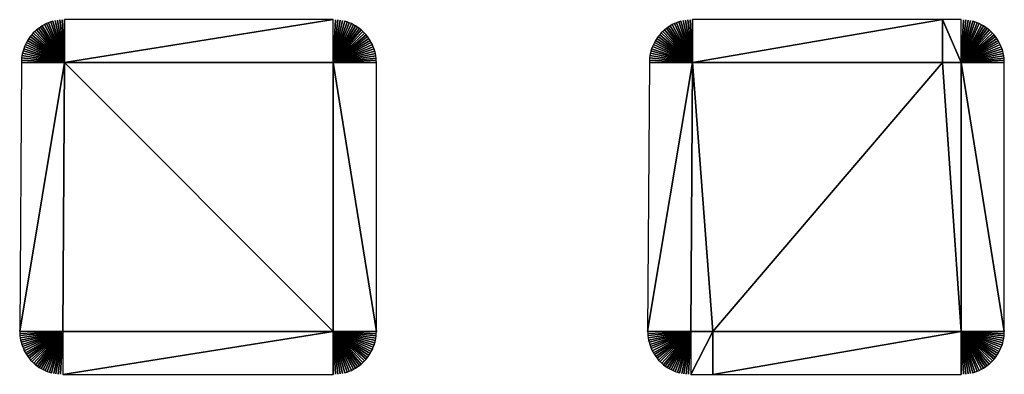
# Model space of a CAD drawing. Header units: metres. Extents: x 30502745 to 30502848, y 6949300 to 6949333.
# Tile 10 of 30: x 30502773.44 to 30502784.41, y 6949309.63 to 6949313.59. Entities that reach past the tile are written whole.
import ezdxf

# ---------------------------------------------------------------- set-up
doc = ezdxf.new("R2010")
doc.units = ezdxf.units.M
doc.layers.add('162400', color=1, linetype='Continuous', lineweight=0)

msp = doc.modelspace()

# ---------------------------------------------------------------- linework, layer by layer
at = {"layer": '162400', "linetype": 'ByBlock', "lineweight": -2}
for points in [[(30502773.78433844, 6949313.563718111, 77.37999999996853), (30502773.93701486, 6949313.108646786, 76.89999999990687), (30502773.80909971, 6949313.571288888, 77.38000000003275)], [(30502773.80909971, 6949313.571288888, 77.38000000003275), (30502773.93701486, 6949313.108646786, 76.89999999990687), (30502773.83423319, 6949313.57751343, 77.38000000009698)], [(30502773.83423319, 6949313.57751343, 77.38000000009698), (30502773.93701486, 6949313.108646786, 76.89999999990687), (30502773.85966577, 6949313.582373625, 77.38000000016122)], [(30502773.85966577, 6949313.582373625, 77.38000000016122), (30502773.93701486, 6949313.108646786, 76.89999999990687), (30502773.88532341, 6949313.585855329, 77.38000000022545)], [(30502773.88532341, 6949313.585855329, 77.38000000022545), (30502773.93701486, 6949313.108646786, 76.89999999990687), (30502773.91113148, 6949313.587948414, 77.38000000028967)], [(30502773.91113148, 6949313.587948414, 77.38000000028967), (30502773.93701486, 6949313.108646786, 76.89999999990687), (30502773.93701486, 6949313.588646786, 77.3800000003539)], [(30502776.93389963, 6949313.588646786, 77.3800000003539), (30502773.93701486, 6949313.588646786, 77.3800000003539), (30502773.93701486, 6949313.108646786, 76.89999999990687)], [(30502776.93389963, 6949313.108646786, 76.89999999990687), (30502776.93389963, 6949313.588646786, 77.3800000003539), (30502773.93701486, 6949313.108646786, 76.89999999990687)], [(30502776.9598863, 6949313.587942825, 77.38000000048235), (30502776.93389963, 6949313.588646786, 77.3800000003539), (30502776.93389963, 6949313.108646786, 76.89999999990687)], [(30502776.9598863, 6949313.587942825, 77.38000000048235), (30502776.93389963, 6949313.108646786, 76.89999999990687), (30502776.98579675, 6949313.585833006, 77.38000000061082)], [(30502776.98579675, 6949313.585833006, 77.38000000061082), (30502776.93389963, 6949313.108646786, 76.89999999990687), (30502777.01155499, 6949313.582323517, 77.38000000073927)], [(30502777.01155499, 6949313.582323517, 77.38000000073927), (30502776.93389963, 6949313.108646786, 76.89999999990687), (30502777.03708544, 6949313.577424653, 77.38000000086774)], [(30502777.03708544, 6949313.577424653, 77.38000000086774), (30502776.93389963, 6949313.108646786, 76.89999999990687), (30502777.06231323, 6949313.571150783, 77.38000000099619)], [(30502777.06231323, 6949313.571150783, 77.38000000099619), (30502776.93389963, 6949313.108646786, 76.89999999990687), (30502777.08716436, 6949313.563520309, 77.38000000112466)], [(30502780.78433844, 6949313.563718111, 77.37999999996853), (30502780.93701486, 6949313.108646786, 76.89999999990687), (30502780.80909971, 6949313.571288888, 77.38000000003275)], [(30502780.80909971, 6949313.571288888, 77.38000000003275), (30502780.93701486, 6949313.108646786, 76.89999999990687), (30502780.83423319, 6949313.57751343, 77.38000000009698)], [(30502780.83423319, 6949313.57751343, 77.38000000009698), (30502780.93701486, 6949313.108646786, 76.89999999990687), (30502780.85966577, 6949313.582373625, 77.38000000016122)], [(30502780.85966577, 6949313.582373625, 77.38000000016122), (30502780.93701486, 6949313.108646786, 76.89999999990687), (30502780.88532341, 6949313.585855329, 77.38000000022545)], [(30502780.88532341, 6949313.585855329, 77.38000000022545), (30502780.93701486, 6949313.108646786, 76.89999999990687), (30502780.91113148, 6949313.587948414, 77.38000000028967)], [(30502780.91113148, 6949313.587948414, 77.38000000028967), (30502780.93701486, 6949313.108646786, 76.89999999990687), (30502780.93701486, 6949313.588646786, 77.3800000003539)], [(30502783.72567932, 6949313.588646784, 77.37999999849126), (30502780.93701486, 6949313.588646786, 77.3800000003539), (30502780.93701486, 6949313.108646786, 76.89999999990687)], [(30502783.72567932, 6949313.108646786, 76.9), (30502783.72567932, 6949313.588646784, 77.37999999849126), (30502780.93701486, 6949313.108646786, 76.89999999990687)], [(30502783.72567932, 6949313.588646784, 77.37999999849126), (30502783.93389963, 6949313.108646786, 76.89999999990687), (30502783.93389963, 6949313.588646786, 77.3800000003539)], [(30502783.72567932, 6949313.108646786, 76.9), (30502783.93389963, 6949313.108646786, 76.89999999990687), (30502783.72567932, 6949313.588646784, 77.37999999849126)], [(30502783.9598863, 6949313.587942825, 77.38000000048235), (30502783.93389963, 6949313.588646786, 77.3800000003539), (30502783.93389963, 6949313.108646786, 76.89999999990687)], [(30502783.9598863, 6949313.587942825, 77.38000000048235), (30502783.93389963, 6949313.108646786, 76.89999999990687), (30502783.98579675, 6949313.585833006, 77.38000000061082)], [(30502783.98579675, 6949313.585833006, 77.38000000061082), (30502783.93389963, 6949313.108646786, 76.89999999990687), (30502784.01155499, 6949313.582323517, 77.38000000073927)], [(30502784.01155499, 6949313.582323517, 77.38000000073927), (30502783.93389963, 6949313.108646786, 76.89999999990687), (30502784.03708544, 6949313.577424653, 77.38000000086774)], [(30502784.03708544, 6949313.577424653, 77.38000000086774), (30502783.93389963, 6949313.108646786, 76.89999999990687), (30502784.06231323, 6949313.571150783, 77.38000000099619)], [(30502784.06231323, 6949313.571150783, 77.38000000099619), (30502783.93389963, 6949313.108646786, 76.89999999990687), (30502784.08716436, 6949313.563520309, 77.38000000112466)], [(30502773.60797204, 6949313.458118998, 77.3799999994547), (30502773.93701486, 6949313.108646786, 76.89999999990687), (30502773.62729562, 6949313.475353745, 77.37999999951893)], [(30502773.62729562, 6949313.475353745, 77.37999999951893), (30502773.93701486, 6949313.108646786, 76.89999999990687), (30502773.64752044, 6949313.491521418, 77.37999999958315)], [(30502773.64752044, 6949313.491521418, 77.37999999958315), (30502773.93701486, 6949313.108646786, 76.89999999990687), (30502773.66858766, 6949313.506574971, 77.37999999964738)], [(30502773.66858766, 6949313.506574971, 77.37999999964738), (30502773.93701486, 6949313.108646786, 76.89999999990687), (30502773.69043597, 6949313.520470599, 77.37999999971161)], [(30502773.69043597, 6949313.520470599, 77.37999999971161), (30502773.93701486, 6949313.108646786, 76.89999999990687), (30502773.7130018, 6949313.533167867, 77.37999999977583)], [(30502773.7130018, 6949313.533167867, 77.37999999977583), (30502773.93701486, 6949313.108646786, 76.89999999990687), (30502773.73621947, 6949313.544629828, 77.37999999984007)], [(30502773.73621947, 6949313.544629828, 77.37999999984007), (30502773.93701486, 6949313.108646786, 76.89999999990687), (30502773.76002144, 6949313.55482313, 77.3799999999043)], [(30502773.76002144, 6949313.55482313, 77.3799999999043), (30502773.93701486, 6949313.108646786, 76.89999999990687), (30502773.78433844, 6949313.563718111, 77.37999999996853)], [(30502777.08716436, 6949313.563520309, 77.38000000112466), (30502776.93389963, 6949313.108646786, 76.89999999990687), (30502777.11156594, 6949313.554555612, 77.38000000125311)], [(30502777.11156594, 6949313.554555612, 77.38000000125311), (30502776.93389963, 6949313.108646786, 76.89999999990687), (30502777.1354464, 6949313.544282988, 77.38000000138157)], [(30502777.1354464, 6949313.544282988, 77.38000000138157), (30502776.93389963, 6949313.108646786, 76.89999999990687), (30502777.15873568, 6949313.532732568, 77.38000000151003)], [(30502777.15873568, 6949313.532732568, 77.38000000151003), (30502776.93389963, 6949313.108646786, 76.89999999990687), (30502777.18136548, 6949313.519938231, 77.38000000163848)], [(30502777.18136548, 6949313.519938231, 77.38000000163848), (30502776.93389963, 6949313.108646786, 76.89999999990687), (30502777.20326942, 6949313.505937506, 77.38000000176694)], [(30502777.20326942, 6949313.505937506, 77.38000000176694), (30502776.93389963, 6949313.108646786, 76.89999999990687), (30502777.22438325, 6949313.490771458, 77.3800000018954)], [(30502777.22438325, 6949313.490771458, 77.3800000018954), (30502776.93389963, 6949313.108646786, 76.89999999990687), (30502777.24464504, 6949313.474484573, 77.38000000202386)], [(30502777.24464504, 6949313.474484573, 77.38000000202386), (30502776.93389963, 6949313.108646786, 76.89999999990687), (30502777.26399537, 6949313.457124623, 77.38000000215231)], [(30502780.60797204, 6949313.458118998, 77.3799999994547), (30502780.93701486, 6949313.108646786, 76.89999999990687), (30502780.62729562, 6949313.475353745, 77.37999999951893)], [(30502780.62729562, 6949313.475353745, 77.37999999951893), (30502780.93701486, 6949313.108646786, 76.89999999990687), (30502780.64752044, 6949313.491521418, 77.37999999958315)], [(30502780.64752044, 6949313.491521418, 77.37999999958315), (30502780.93701486, 6949313.108646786, 76.89999999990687), (30502780.66858766, 6949313.506574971, 77.37999999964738)], [(30502780.66858766, 6949313.506574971, 77.37999999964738), (30502780.93701486, 6949313.108646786, 76.89999999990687), (30502780.69043597, 6949313.520470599, 77.37999999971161)], [(30502780.69043597, 6949313.520470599, 77.37999999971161), (30502780.93701486, 6949313.108646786, 76.89999999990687), (30502780.7130018, 6949313.533167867, 77.37999999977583)], [(30502780.7130018, 6949313.533167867, 77.37999999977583), (30502780.93701486, 6949313.108646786, 76.89999999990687), (30502780.73621947, 6949313.544629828, 77.37999999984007)], [(30502780.73621947, 6949313.544629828, 77.37999999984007), (30502780.93701486, 6949313.108646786, 76.89999999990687), (30502780.76002144, 6949313.55482313, 77.3799999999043)], [(30502780.76002144, 6949313.55482313, 77.3799999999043), (30502780.93701486, 6949313.108646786, 76.89999999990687), (30502780.78433844, 6949313.563718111, 77.37999999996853)], [(30502784.08716436, 6949313.563520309, 77.38000000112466), (30502783.93389963, 6949313.108646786, 76.89999999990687), (30502784.11156594, 6949313.554555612, 77.38000000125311)], [(30502784.11156594, 6949313.554555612, 77.38000000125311), (30502783.93389963, 6949313.108646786, 76.89999999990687), (30502784.1354464, 6949313.544282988, 77.38000000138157)], [(30502784.1354464, 6949313.544282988, 77.38000000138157), (30502783.93389963, 6949313.108646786, 76.89999999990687), (30502784.15873568, 6949313.532732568, 77.38000000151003)], [(30502784.15873568, 6949313.532732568, 77.38000000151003), (30502783.93389963, 6949313.108646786, 76.89999999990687), (30502784.18136548, 6949313.519938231, 77.38000000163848)], [(30502784.18136548, 6949313.519938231, 77.38000000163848), (30502783.93389963, 6949313.108646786, 76.89999999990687), (30502784.20326942, 6949313.505937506, 77.38000000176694)], [(30502784.20326942, 6949313.505937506, 77.38000000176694), (30502783.93389963, 6949313.108646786, 76.89999999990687), (30502784.22438325, 6949313.490771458, 77.3800000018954)], [(30502784.22438325, 6949313.490771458, 77.3800000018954), (30502783.93389963, 6949313.108646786, 76.89999999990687), (30502784.24464504, 6949313.474484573, 77.38000000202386)], [(30502784.24464504, 6949313.474484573, 77.38000000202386), (30502783.93389963, 6949313.108646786, 76.89999999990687), (30502784.26399537, 6949313.457124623, 77.38000000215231)], [(30502773.51390212, 6949313.335308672, 77.37999999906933), (30502773.93701486, 6949313.108646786, 76.89999999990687), (30502773.52674017, 6949313.357794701, 77.37999999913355)], [(30502773.52674017, 6949313.357794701, 77.37999999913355), (30502773.93701486, 6949313.108646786, 76.89999999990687), (30502773.54077208, 6949313.379555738, 77.37999999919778)], [(30502773.54077208, 6949313.379555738, 77.37999999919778), (30502773.93701486, 6949313.108646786, 76.89999999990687), (30502773.555957, 6949313.400528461, 77.37999999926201)], [(30502773.555957, 6949313.400528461, 77.37999999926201), (30502773.93701486, 6949313.108646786, 76.89999999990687), (30502773.57225076, 6949313.420651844, 77.37999999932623)], [(30502773.57225076, 6949313.420651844, 77.37999999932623), (30502773.93701486, 6949313.108646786, 76.89999999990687), (30502773.58960594, 6949313.439867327, 77.37999999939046)], [(30502773.58960594, 6949313.439867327, 77.37999999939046), (30502773.93701486, 6949313.108646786, 76.89999999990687), (30502773.60797204, 6949313.458118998, 77.3799999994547)], [(30502777.26399537, 6949313.457124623, 77.38000000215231), (30502776.93389963, 6949313.108646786, 76.89999999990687), (30502777.28237746, 6949313.438742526, 77.38000000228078)], [(30502777.28237746, 6949313.438742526, 77.38000000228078), (30502776.93389963, 6949313.108646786, 76.89999999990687), (30502777.29973741, 6949313.419392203, 77.38000000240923)], [(30502777.29973741, 6949313.419392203, 77.38000000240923), (30502776.93389963, 6949313.108646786, 76.89999999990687), (30502777.3160243, 6949313.399130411, 77.3800000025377)], [(30502777.3160243, 6949313.399130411, 77.3800000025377), (30502776.93389963, 6949313.108646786, 76.89999999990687), (30502777.33119035, 6949313.378016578, 77.38000000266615)], [(30502777.33119035, 6949313.378016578, 77.38000000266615), (30502776.93389963, 6949313.108646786, 76.89999999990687), (30502777.34519107, 6949313.356112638, 77.38000000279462)], [(30502777.34519107, 6949313.356112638, 77.38000000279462), (30502776.93389963, 6949313.108646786, 76.89999999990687), (30502777.35798541, 6949313.333482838, 77.38000000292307)], [(30502780.51390212, 6949313.335308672, 77.37999999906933), (30502780.93701486, 6949313.108646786, 76.89999999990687), (30502780.52674017, 6949313.357794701, 77.37999999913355)], [(30502780.52674017, 6949313.357794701, 77.37999999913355), (30502780.93701486, 6949313.108646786, 76.89999999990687), (30502780.54077208, 6949313.379555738, 77.37999999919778)], [(30502780.54077208, 6949313.379555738, 77.37999999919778), (30502780.93701486, 6949313.108646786, 76.89999999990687), (30502780.555957, 6949313.400528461, 77.37999999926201)], [(30502780.555957, 6949313.400528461, 77.37999999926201), (30502780.93701486, 6949313.108646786, 76.89999999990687), (30502780.57225076, 6949313.420651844, 77.37999999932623)], [(30502780.57225076, 6949313.420651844, 77.37999999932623), (30502780.93701486, 6949313.108646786, 76.89999999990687), (30502780.58960594, 6949313.439867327, 77.37999999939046)], [(30502780.58960594, 6949313.439867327, 77.37999999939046), (30502780.93701486, 6949313.108646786, 76.89999999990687), (30502780.60797204, 6949313.458118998, 77.3799999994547)], [(30502784.26399537, 6949313.457124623, 77.38000000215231), (30502783.93389963, 6949313.108646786, 76.89999999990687), (30502784.28237746, 6949313.438742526, 77.38000000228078)], [(30502784.28237746, 6949313.438742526, 77.38000000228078), (30502783.93389963, 6949313.108646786, 76.89999999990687), (30502784.29973741, 6949313.419392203, 77.38000000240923)], [(30502784.29973741, 6949313.419392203, 77.38000000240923), (30502783.93389963, 6949313.108646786, 76.89999999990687), (30502784.3160243, 6949313.399130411, 77.3800000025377)], [(30502784.3160243, 6949313.399130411, 77.3800000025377), (30502783.93389963, 6949313.108646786, 76.89999999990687), (30502784.33119035, 6949313.378016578, 77.38000000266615)], [(30502784.33119035, 6949313.378016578, 77.38000000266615), (30502783.93389963, 6949313.108646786, 76.89999999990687), (30502784.34519107, 6949313.356112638, 77.38000000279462)], [(30502784.34519107, 6949313.356112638, 77.38000000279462), (30502783.93389963, 6949313.108646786, 76.89999999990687), (30502784.35798541, 6949313.333482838, 77.38000000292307)], [(30502773.47518124, 6949313.239450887, 77.37999999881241), (30502773.93701486, 6949313.108646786, 76.89999999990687), (30502773.48290662, 6949313.264164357, 77.37999999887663)], [(30502773.48290662, 6949313.264164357, 77.37999999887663), (30502773.93701486, 6949313.108646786, 76.89999999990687), (30502773.49195341, 6949313.288425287, 77.37999999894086)], [(30502773.49195341, 6949313.288425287, 77.37999999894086), (30502773.93701486, 6949313.108646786, 76.89999999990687), (30502773.50229527, 6949313.312163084, 77.3799999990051)], [(30502773.50229527, 6949313.312163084, 77.3799999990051), (30502773.93701486, 6949313.108646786, 76.89999999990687), (30502773.51390212, 6949313.335308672, 77.37999999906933)], [(30502777.35798541, 6949313.333482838, 77.38000000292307), (30502776.93389963, 6949313.108646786, 76.89999999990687), (30502777.36953583, 6949313.310193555, 77.38000000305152)], [(30502777.36953583, 6949313.310193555, 77.38000000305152), (30502776.93389963, 6949313.108646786, 76.89999999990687), (30502777.37980845, 6949313.286313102, 77.38000000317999)], [(30502777.37980845, 6949313.286313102, 77.38000000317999), (30502776.93389963, 6949313.108646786, 76.89999999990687), (30502777.38877315, 6949313.261911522, 77.38000000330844)], [(30502777.38877315, 6949313.261911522, 77.38000000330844), (30502776.93389963, 6949313.108646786, 76.89999999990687), (30502777.39640363, 6949313.237060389, 77.3800000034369)], [(30502780.47518124, 6949313.239450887, 77.37999999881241), (30502780.93701486, 6949313.108646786, 76.89999999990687), (30502780.48290662, 6949313.264164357, 77.37999999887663)], [(30502780.48290662, 6949313.264164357, 77.37999999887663), (30502780.93701486, 6949313.108646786, 76.89999999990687), (30502780.49195341, 6949313.288425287, 77.37999999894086)], [(30502780.49195341, 6949313.288425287, 77.37999999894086), (30502780.93701486, 6949313.108646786, 76.89999999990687), (30502780.50229527, 6949313.312163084, 77.3799999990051)], [(30502780.50229527, 6949313.312163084, 77.3799999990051), (30502780.93701486, 6949313.108646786, 76.89999999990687), (30502780.51390212, 6949313.335308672, 77.37999999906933)], [(30502784.35798541, 6949313.333482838, 77.38000000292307), (30502783.93389963, 6949313.108646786, 76.89999999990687), (30502784.36953583, 6949313.310193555, 77.38000000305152)], [(30502784.36953583, 6949313.310193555, 77.38000000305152), (30502783.93389963, 6949313.108646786, 76.89999999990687), (30502784.37980845, 6949313.286313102, 77.38000000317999)], [(30502784.37980845, 6949313.286313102, 77.38000000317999), (30502783.93389963, 6949313.108646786, 76.89999999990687), (30502784.38877315, 6949313.261911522, 77.38000000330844)], [(30502784.38877315, 6949313.261911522, 77.38000000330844), (30502783.93389963, 6949313.108646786, 76.89999999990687), (30502784.39640363, 6949313.237060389, 77.3800000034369)], [(30502773.45788436, 6949313.137525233, 77.37999999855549), (30502773.45702423, 6949313.111646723, 77.37999999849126), (30502773.93701486, 6949313.108646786, 76.89999999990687)], [(30502773.45788436, 6949313.137525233, 77.37999999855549), (30502773.93701486, 6949313.108646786, 76.89999999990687), (30502773.4601387, 6949313.163319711, 77.37999999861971)], [(30502773.4601387, 6949313.163319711, 77.37999999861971), (30502773.93701486, 6949313.108646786, 76.89999999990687), (30502773.46378069, 6949313.188955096, 77.37999999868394)], [(30502773.46378069, 6949313.188955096, 77.37999999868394), (30502773.93701486, 6949313.108646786, 76.89999999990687), (30502773.46879974, 6949313.214356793, 77.37999999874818)], [(30502773.46879974, 6949313.214356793, 77.37999999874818), (30502773.93701486, 6949313.108646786, 76.89999999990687), (30502773.47518124, 6949313.239450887, 77.37999999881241)], [(30502777.39640363, 6949313.237060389, 77.3800000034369), (30502776.93389963, 6949313.108646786, 76.89999999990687), (30502777.4026775, 6949313.211832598, 77.38000000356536)], [(30502777.4026775, 6949313.211832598, 77.38000000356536), (30502776.93389963, 6949313.108646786, 76.89999999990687), (30502777.40757636, 6949313.186302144, 77.38000000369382)], [(30502777.40757636, 6949313.186302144, 77.38000000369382), (30502776.93389963, 6949313.108646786, 76.89999999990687), (30502777.41108585, 6949313.160543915, 77.38000000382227)], [(30502777.41108585, 6949313.160543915, 77.38000000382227), (30502776.93389963, 6949313.108646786, 76.89999999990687), (30502777.41319567, 6949313.134633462, 77.38000000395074)], [(30502777.41319567, 6949313.134633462, 77.38000000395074), (30502776.93389963, 6949313.108646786, 76.89999999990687), (30502777.41389963, 6949313.108646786, 77.38000000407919)], [(30502780.45788436, 6949313.137525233, 77.37999999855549), (30502780.45702423, 6949313.111646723, 77.37999999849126), (30502780.93701486, 6949313.108646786, 76.89999999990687)], [(30502780.45788436, 6949313.137525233, 77.37999999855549), (30502780.93701486, 6949313.108646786, 76.89999999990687), (30502780.4601387, 6949313.163319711, 77.37999999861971)], [(30502780.4601387, 6949313.163319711, 77.37999999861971), (30502780.93701486, 6949313.108646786, 76.89999999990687), (30502780.46378069, 6949313.188955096, 77.37999999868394)], [(30502780.46378069, 6949313.188955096, 77.37999999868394), (30502780.93701486, 6949313.108646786, 76.89999999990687), (30502780.46879974, 6949313.214356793, 77.37999999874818)], [(30502780.46879974, 6949313.214356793, 77.37999999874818), (30502780.93701486, 6949313.108646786, 76.89999999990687), (30502780.47518124, 6949313.239450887, 77.37999999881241)], [(30502784.39640363, 6949313.237060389, 77.3800000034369), (30502783.93389963, 6949313.108646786, 76.89999999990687), (30502784.4026775, 6949313.211832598, 77.38000000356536)], [(30502784.4026775, 6949313.211832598, 77.38000000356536), (30502783.93389963, 6949313.108646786, 76.89999999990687), (30502784.40757636, 6949313.186302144, 77.38000000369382)], [(30502784.40757636, 6949313.186302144, 77.38000000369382), (30502783.93389963, 6949313.108646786, 76.89999999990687), (30502784.41108585, 6949313.160543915, 77.38000000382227)], [(30502784.41108585, 6949313.160543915, 77.38000000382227), (30502783.93389963, 6949313.108646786, 76.89999999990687), (30502784.41319567, 6949313.134633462, 77.38000000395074)], [(30502784.41319567, 6949313.134633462, 77.38000000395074), (30502783.93389963, 6949313.108646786, 76.89999999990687), (30502784.41389963, 6949313.108646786, 77.38000000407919)], [(30502773.93701486, 6949313.108646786, 76.89999999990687), (30502773.45702423, 6949313.111646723, 77.37999999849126), (30502773.43827426, 6949310.11164673, 77.37999999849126)], [(30502773.93701486, 6949313.108646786, 76.89999999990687), (30502773.43827426, 6949310.11164673, 77.37999999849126), (30502773.91826488, 6949310.108646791, 76.89999999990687)], [(30502776.93389963, 6949310.108646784, 76.89999999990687), (30502773.93701486, 6949313.108646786, 76.89999999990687), (30502773.91826488, 6949310.108646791, 76.89999999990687)], [(30502776.93389963, 6949310.108646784, 76.89999999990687), (30502776.93389963, 6949313.108646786, 76.89999999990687), (30502773.93701486, 6949313.108646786, 76.89999999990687)], [(30502777.41389963, 6949310.108646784, 77.38000000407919), (30502777.41389963, 6949313.108646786, 77.38000000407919), (30502776.93389963, 6949313.108646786, 76.89999999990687)], [(30502776.93389963, 6949310.108646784, 76.89999999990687), (30502777.41389963, 6949310.108646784, 77.38000000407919), (30502776.93389963, 6949313.108646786, 76.89999999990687)], [(30502780.93701486, 6949313.108646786, 76.89999999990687), (30502780.45702423, 6949313.111646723, 77.37999999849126), (30502780.43827426, 6949310.11164673, 77.37999999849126)], [(30502780.93701486, 6949313.108646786, 76.89999999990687), (30502780.43827426, 6949310.11164673, 77.37999999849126), (30502780.91826488, 6949310.108646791, 76.89999999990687)], [(30502781.1642419, 6949310.10864679, 76.9), (30502780.93701486, 6949313.108646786, 76.89999999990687), (30502780.91826488, 6949310.108646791, 76.89999999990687)], [(30502781.1642419, 6949310.10864679, 76.9), (30502783.72567932, 6949313.108646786, 76.9), (30502780.93701486, 6949313.108646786, 76.89999999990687)], [(30502781.1642419, 6949310.10864679, 76.9), (30502783.93389963, 6949310.108646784, 76.89999999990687), (30502783.72567932, 6949313.108646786, 76.9)], [(30502783.72567932, 6949313.108646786, 76.9), (30502783.93389963, 6949310.108646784, 76.89999999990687), (30502783.93389963, 6949313.108646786, 76.89999999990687)], [(30502784.41389963, 6949310.108646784, 77.38000000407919), (30502784.41389963, 6949313.108646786, 77.38000000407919), (30502783.93389963, 6949313.108646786, 76.89999999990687)], [(30502783.93389963, 6949310.108646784, 76.89999999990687), (30502784.41389963, 6949310.108646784, 77.38000000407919), (30502783.93389963, 6949313.108646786, 76.89999999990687)], [(30502773.43877968, 6949310.086421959, 77.37999999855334), (30502773.91826488, 6949310.108646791, 76.89999999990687), (30502773.43827426, 6949310.11164673, 77.37999999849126)], [(30502773.44060982, 6949310.06125859, 77.37999999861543), (30502773.91826488, 6949310.108646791, 76.89999999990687), (30502773.43877968, 6949310.086421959, 77.37999999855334)], [(30502773.44375961, 6949310.036226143, 77.37999999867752), (30502773.91826488, 6949310.108646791, 76.89999999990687), (30502773.44060982, 6949310.06125859, 77.37999999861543)], [(30502773.44822036, 6949310.01139378, 77.3799999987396), (30502773.91826488, 6949310.108646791, 76.89999999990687), (30502773.44375961, 6949310.036226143, 77.37999999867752)], [(30502773.45397974, 6949309.986830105, 77.3799999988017), (30502773.91826488, 6949310.108646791, 76.89999999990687), (30502773.44822036, 6949310.01139378, 77.3799999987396)], [(30502773.46102183, 6949309.962602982, 77.37999999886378), (30502773.91826488, 6949310.108646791, 76.89999999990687), (30502773.45397974, 6949309.986830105, 77.3799999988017)], [(30502773.46932719, 6949309.938779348, 77.37999999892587), (30502773.91826488, 6949310.108646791, 76.89999999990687), (30502773.46102183, 6949309.962602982, 77.37999999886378)], [(30502773.47887286, 6949309.915425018, 77.37999999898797), (30502773.91826488, 6949310.108646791, 76.89999999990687), (30502773.46932719, 6949309.938779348, 77.37999999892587)], [(30502773.48963248, 6949309.892604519, 77.37999999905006), (30502773.91826488, 6949310.108646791, 76.89999999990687), (30502773.47887286, 6949309.915425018, 77.37999999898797)], [(30502773.50157631, 6949309.870380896, 77.37999999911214), (30502773.91826488, 6949310.108646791, 76.89999999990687), (30502773.48963248, 6949309.892604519, 77.37999999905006)], [(30502773.51467136, 6949309.84881555, 77.37999999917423), (30502773.91826488, 6949310.108646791, 76.89999999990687), (30502773.50157631, 6949309.870380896, 77.37999999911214)], [(30502773.52888146, 6949309.827968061, 77.37999999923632), (30502773.91826488, 6949310.108646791, 76.89999999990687), (30502773.51467136, 6949309.84881555, 77.37999999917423)], [(30502773.54416733, 6949309.807896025, 77.3799999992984), (30502773.91826488, 6949310.108646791, 76.89999999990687), (30502773.52888146, 6949309.827968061, 77.37999999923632)], [(30502773.56048675, 6949309.788654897, 77.37999999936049), (30502773.91826488, 6949310.108646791, 76.89999999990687), (30502773.54416733, 6949309.807896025, 77.3799999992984)], [(30502773.57779464, 6949309.770297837, 77.37999999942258), (30502773.91826488, 6949310.108646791, 76.89999999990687), (30502773.56048675, 6949309.788654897, 77.37999999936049)], [(30502773.59604317, 6949309.75287556, 77.37999999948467), (30502773.91826488, 6949310.108646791, 76.89999999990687), (30502773.57779464, 6949309.770297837, 77.37999999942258)], [(30502773.61518193, 6949309.736436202, 77.37999999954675), (30502773.91826488, 6949310.108646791, 76.89999999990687), (30502773.59604317, 6949309.75287556, 77.37999999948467)], [(30502773.63515804, 6949309.721025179, 77.37999999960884), (30502773.91826488, 6949310.108646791, 76.89999999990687), (30502773.61518193, 6949309.736436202, 77.37999999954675)], [(30502773.65591631, 6949309.70668507, 77.37999999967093), (30502773.91826488, 6949310.108646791, 76.89999999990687), (30502773.63515804, 6949309.721025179, 77.37999999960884)], [(30502773.67739939, 6949309.693455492, 77.37999999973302), (30502773.91826488, 6949310.108646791, 76.89999999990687), (30502773.65591631, 6949309.70668507, 77.37999999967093)], [(30502773.69954793, 6949309.681372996, 77.3799999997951), (30502773.91826488, 6949310.108646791, 76.89999999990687), (30502773.67739939, 6949309.693455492, 77.37999999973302)], [(30502773.72230074, 6949309.670470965, 77.37999999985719), (30502773.91826488, 6949310.108646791, 76.89999999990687), (30502773.69954793, 6949309.681372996, 77.3799999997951)], [(30502773.74559495, 6949309.660779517, 77.37999999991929), (30502773.91826488, 6949310.108646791, 76.89999999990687), (30502773.72230074, 6949309.670470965, 77.37999999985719)], [(30502773.76936621, 6949309.652325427, 77.37999999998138), (30502773.91826488, 6949310.108646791, 76.89999999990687), (30502773.74559495, 6949309.660779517, 77.37999999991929)], [(30502773.79354885, 6949309.645132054, 77.38000000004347), (30502773.91826488, 6949310.108646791, 76.89999999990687), (30502773.76936621, 6949309.652325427, 77.37999999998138)], [(30502773.81807605, 6949309.639219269, 77.38000000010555), (30502773.91826488, 6949310.108646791, 76.89999999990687), (30502773.79354885, 6949309.645132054, 77.38000000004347)], [(30502773.84288005, 6949309.63460341, 77.38000000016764), (30502773.91826488, 6949310.108646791, 76.89999999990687), (30502773.81807605, 6949309.639219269, 77.38000000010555)], [(30502773.86789232, 6949309.631297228, 77.38000000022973), (30502773.91826488, 6949310.108646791, 76.89999999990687), (30502773.84288005, 6949309.63460341, 77.38000000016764)], [(30502773.89304376, 6949309.629309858, 77.38000000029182), (30502773.91826488, 6949310.108646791, 76.89999999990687), (30502773.86789232, 6949309.631297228, 77.38000000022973)], [(30502773.89304376, 6949309.629309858, 77.38000000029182), (30502773.91826488, 6949309.628646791, 77.3800000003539), (30502773.91826488, 6949310.108646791, 76.89999999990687)], [(30502773.91826488, 6949309.628646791, 77.3800000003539), (30502776.93389963, 6949310.108646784, 76.89999999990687), (30502773.91826488, 6949310.108646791, 76.89999999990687)], [(30502773.91826488, 6949309.628646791, 77.3800000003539), (30502776.93389963, 6949309.628646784, 77.3800000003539), (30502776.93389963, 6949310.108646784, 76.89999999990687)], [(30502777.41319567, 6949310.082660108, 77.38000000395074), (30502777.41389963, 6949310.108646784, 77.38000000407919), (30502776.93389963, 6949310.108646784, 76.89999999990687)], [(30502777.41319567, 6949310.082660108, 77.38000000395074), (30502776.93389963, 6949310.108646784, 76.89999999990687), (30502777.41108585, 6949310.056749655, 77.38000000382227)], [(30502777.41108585, 6949310.056749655, 77.38000000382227), (30502776.93389963, 6949310.108646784, 76.89999999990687), (30502777.40757636, 6949310.030991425, 77.38000000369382)], [(30502777.40757636, 6949310.030991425, 77.38000000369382), (30502776.93389963, 6949310.108646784, 76.89999999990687), (30502777.4026775, 6949310.005460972, 77.38000000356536)], [(30502777.4026775, 6949310.005460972, 77.38000000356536), (30502776.93389963, 6949310.108646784, 76.89999999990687), (30502777.39640363, 6949309.980233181, 77.3800000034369)], [(30502777.39640363, 6949309.980233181, 77.3800000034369), (30502776.93389963, 6949310.108646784, 76.89999999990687), (30502777.38877315, 6949309.955382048, 77.38000000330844)], [(30502777.38877315, 6949309.955382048, 77.38000000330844), (30502776.93389963, 6949310.108646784, 76.89999999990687), (30502777.37980846, 6949309.930980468, 77.38000000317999)], [(30502777.37980846, 6949309.930980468, 77.38000000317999), (30502776.93389963, 6949310.108646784, 76.89999999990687), (30502777.36953583, 6949309.907100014, 77.38000000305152)], [(30502777.36953583, 6949309.907100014, 77.38000000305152), (30502776.93389963, 6949310.108646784, 76.89999999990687), (30502777.35798541, 6949309.883810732, 77.38000000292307)], [(30502777.35798541, 6949309.883810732, 77.38000000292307), (30502776.93389963, 6949310.108646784, 76.89999999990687), (30502777.34519107, 6949309.861180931, 77.38000000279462)], [(30502777.34519107, 6949309.861180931, 77.38000000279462), (30502776.93389963, 6949310.108646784, 76.89999999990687), (30502777.33119035, 6949309.839276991, 77.38000000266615)], [(30502777.33119035, 6949309.839276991, 77.38000000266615), (30502776.93389963, 6949310.108646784, 76.89999999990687), (30502777.3160243, 6949309.818163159, 77.3800000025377)], [(30502777.3160243, 6949309.818163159, 77.3800000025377), (30502776.93389963, 6949310.108646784, 76.89999999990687), (30502777.29973741, 6949309.797901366, 77.38000000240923)], [(30502777.29973741, 6949309.797901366, 77.38000000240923), (30502776.93389963, 6949310.108646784, 76.89999999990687), (30502777.28237746, 6949309.778551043, 77.38000000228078)], [(30502777.28237746, 6949309.778551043, 77.38000000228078), (30502776.93389963, 6949310.108646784, 76.89999999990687), (30502777.26399537, 6949309.760168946, 77.38000000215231)], [(30502777.26399537, 6949309.760168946, 77.38000000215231), (30502776.93389963, 6949310.108646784, 76.89999999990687), (30502777.24464504, 6949309.742808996, 77.38000000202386)], [(30502777.24464504, 6949309.742808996, 77.38000000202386), (30502776.93389963, 6949310.108646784, 76.89999999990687), (30502777.22438325, 6949309.726522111, 77.3800000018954)], [(30502777.22438325, 6949309.726522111, 77.3800000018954), (30502776.93389963, 6949310.108646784, 76.89999999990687), (30502777.20326942, 6949309.711356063, 77.38000000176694)], [(30502777.20326942, 6949309.711356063, 77.38000000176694), (30502776.93389963, 6949310.108646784, 76.89999999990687), (30502777.18136548, 6949309.697355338, 77.38000000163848)], [(30502777.18136548, 6949309.697355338, 77.38000000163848), (30502776.93389963, 6949310.108646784, 76.89999999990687), (30502777.15873568, 6949309.684561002, 77.38000000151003)], [(30502777.15873568, 6949309.684561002, 77.38000000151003), (30502776.93389963, 6949310.108646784, 76.89999999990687), (30502777.1354464, 6949309.673010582, 77.38000000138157)], [(30502777.1354464, 6949309.673010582, 77.38000000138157), (30502776.93389963, 6949310.108646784, 76.89999999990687), (30502777.11156594, 6949309.662737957, 77.38000000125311)], [(30502777.11156594, 6949309.662737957, 77.38000000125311), (30502776.93389963, 6949310.108646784, 76.89999999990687), (30502777.08716436, 6949309.653773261, 77.38000000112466)], [(30502777.08716436, 6949309.653773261, 77.38000000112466), (30502776.93389963, 6949310.108646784, 76.89999999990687), (30502777.06231323, 6949309.646142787, 77.38000000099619)], [(30502777.06231323, 6949309.646142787, 77.38000000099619), (30502776.93389963, 6949310.108646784, 76.89999999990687), (30502777.03708544, 6949309.639868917, 77.38000000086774)], [(30502777.03708544, 6949309.639868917, 77.38000000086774), (30502776.93389963, 6949310.108646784, 76.89999999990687), (30502777.01155499, 6949309.634970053, 77.38000000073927)], [(30502777.01155499, 6949309.634970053, 77.38000000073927), (30502776.93389963, 6949310.108646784, 76.89999999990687), (30502776.98579675, 6949309.631460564, 77.38000000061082)], [(30502776.98579675, 6949309.631460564, 77.38000000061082), (30502776.93389963, 6949310.108646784, 76.89999999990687), (30502776.9598863, 6949309.629350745, 77.38000000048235)], [(30502776.9598863, 6949309.629350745, 77.38000000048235), (30502776.93389963, 6949310.108646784, 76.89999999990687), (30502776.93389963, 6949309.628646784, 77.3800000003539)], [(30502780.43877968, 6949310.086421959, 77.37999999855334), (30502780.91826488, 6949310.108646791, 76.89999999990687), (30502780.43827426, 6949310.11164673, 77.37999999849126)], [(30502780.44060982, 6949310.06125859, 77.37999999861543), (30502780.91826488, 6949310.108646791, 76.89999999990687), (30502780.43877968, 6949310.086421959, 77.37999999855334)], [(30502780.44375961, 6949310.036226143, 77.37999999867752), (30502780.91826488, 6949310.108646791, 76.89999999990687), (30502780.44060982, 6949310.06125859, 77.37999999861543)], [(30502780.44822036, 6949310.01139378, 77.3799999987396), (30502780.91826488, 6949310.108646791, 76.89999999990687), (30502780.44375961, 6949310.036226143, 77.37999999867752)], [(30502780.45397974, 6949309.986830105, 77.3799999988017), (30502780.91826488, 6949310.108646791, 76.89999999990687), (30502780.44822036, 6949310.01139378, 77.3799999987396)], [(30502780.46102183, 6949309.962602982, 77.37999999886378), (30502780.91826488, 6949310.108646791, 76.89999999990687), (30502780.45397974, 6949309.986830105, 77.3799999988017)], [(30502780.46932719, 6949309.938779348, 77.37999999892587), (30502780.91826488, 6949310.108646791, 76.89999999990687), (30502780.46102183, 6949309.962602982, 77.37999999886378)], [(30502780.47887286, 6949309.915425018, 77.37999999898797), (30502780.91826488, 6949310.108646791, 76.89999999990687), (30502780.46932719, 6949309.938779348, 77.37999999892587)], [(30502780.48963248, 6949309.892604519, 77.37999999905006), (30502780.91826488, 6949310.108646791, 76.89999999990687), (30502780.47887286, 6949309.915425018, 77.37999999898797)], [(30502780.50157631, 6949309.870380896, 77.37999999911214), (30502780.91826488, 6949310.108646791, 76.89999999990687), (30502780.48963248, 6949309.892604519, 77.37999999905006)], [(30502780.51467136, 6949309.84881555, 77.37999999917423), (30502780.91826488, 6949310.108646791, 76.89999999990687), (30502780.50157631, 6949309.870380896, 77.37999999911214)], [(30502780.52888146, 6949309.827968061, 77.37999999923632), (30502780.91826488, 6949310.108646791, 76.89999999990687), (30502780.51467136, 6949309.84881555, 77.37999999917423)], [(30502780.54416733, 6949309.807896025, 77.3799999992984), (30502780.91826488, 6949310.108646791, 76.89999999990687), (30502780.52888146, 6949309.827968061, 77.37999999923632)], [(30502780.56048675, 6949309.788654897, 77.37999999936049), (30502780.91826488, 6949310.108646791, 76.89999999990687), (30502780.54416733, 6949309.807896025, 77.3799999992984)], [(30502780.57779464, 6949309.770297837, 77.37999999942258), (30502780.91826488, 6949310.108646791, 76.89999999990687), (30502780.56048675, 6949309.788654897, 77.37999999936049)], [(30502780.59604317, 6949309.75287556, 77.37999999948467), (30502780.91826488, 6949310.108646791, 76.89999999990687), (30502780.57779464, 6949309.770297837, 77.37999999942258)], [(30502780.61518193, 6949309.736436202, 77.37999999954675), (30502780.91826488, 6949310.108646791, 76.89999999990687), (30502780.59604317, 6949309.75287556, 77.37999999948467)], [(30502780.63515804, 6949309.721025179, 77.37999999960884), (30502780.91826488, 6949310.108646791, 76.89999999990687), (30502780.61518193, 6949309.736436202, 77.37999999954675)], [(30502780.65591631, 6949309.70668507, 77.37999999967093), (30502780.91826488, 6949310.108646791, 76.89999999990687), (30502780.63515804, 6949309.721025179, 77.37999999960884)], [(30502780.67739939, 6949309.693455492, 77.37999999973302), (30502780.91826488, 6949310.108646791, 76.89999999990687), (30502780.65591631, 6949309.70668507, 77.37999999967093)], [(30502780.69954793, 6949309.681372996, 77.3799999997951), (30502780.91826488, 6949310.108646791, 76.89999999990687), (30502780.67739939, 6949309.693455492, 77.37999999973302)], [(30502780.72230074, 6949309.670470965, 77.37999999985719), (30502780.91826488, 6949310.108646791, 76.89999999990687), (30502780.69954793, 6949309.681372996, 77.3799999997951)], [(30502780.74559495, 6949309.660779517, 77.37999999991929), (30502780.91826488, 6949310.108646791, 76.89999999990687), (30502780.72230074, 6949309.670470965, 77.37999999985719)], [(30502780.76936621, 6949309.652325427, 77.37999999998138), (30502780.91826488, 6949310.108646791, 76.89999999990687), (30502780.74559495, 6949309.660779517, 77.37999999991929)], [(30502780.79354885, 6949309.645132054, 77.38000000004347), (30502780.91826488, 6949310.108646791, 76.89999999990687), (30502780.76936621, 6949309.652325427, 77.37999999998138)], [(30502780.81807605, 6949309.639219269, 77.38000000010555), (30502780.91826488, 6949310.108646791, 76.89999999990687), (30502780.79354885, 6949309.645132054, 77.38000000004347)], [(30502780.84288005, 6949309.63460341, 77.38000000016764), (30502780.91826488, 6949310.108646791, 76.89999999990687), (30502780.81807605, 6949309.639219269, 77.38000000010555)], [(30502780.86789232, 6949309.631297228, 77.38000000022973), (30502780.91826488, 6949310.108646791, 76.89999999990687), (30502780.84288005, 6949309.63460341, 77.38000000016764)], [(30502780.89304376, 6949309.629309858, 77.38000000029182), (30502780.91826488, 6949310.108646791, 76.89999999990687), (30502780.86789232, 6949309.631297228, 77.38000000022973)], [(30502780.89304376, 6949309.629309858, 77.38000000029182), (30502780.91826488, 6949309.628646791, 77.3800000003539), (30502780.91826488, 6949310.108646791, 76.89999999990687)], [(30502781.1642419, 6949310.10864679, 76.9), (30502780.91826488, 6949310.108646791, 76.89999999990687), (30502780.91826488, 6949309.628646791, 77.3800000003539)], [(30502781.1642419, 6949310.10864679, 76.9), (30502780.91826488, 6949309.628646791, 77.3800000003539), (30502781.1642419, 6949309.628646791, 77.37999999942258)], [(30502781.1642419, 6949309.628646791, 77.37999999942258), (30502783.93389963, 6949309.628646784, 77.3800000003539), (30502783.93389963, 6949310.108646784, 76.89999999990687)], [(30502781.1642419, 6949310.10864679, 76.9), (30502781.1642419, 6949309.628646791, 77.37999999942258), (30502783.93389963, 6949310.108646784, 76.89999999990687)], [(30502784.41319567, 6949310.082660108, 77.38000000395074), (30502784.41389963, 6949310.108646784, 77.38000000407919), (30502783.93389963, 6949310.108646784, 76.89999999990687)], [(30502784.41319567, 6949310.082660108, 77.38000000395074), (30502783.93389963, 6949310.108646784, 76.89999999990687), (30502784.41108585, 6949310.056749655, 77.38000000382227)], [(30502784.41108585, 6949310.056749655, 77.38000000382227), (30502783.93389963, 6949310.108646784, 76.89999999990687), (30502784.40757636, 6949310.030991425, 77.38000000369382)], [(30502784.40757636, 6949310.030991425, 77.38000000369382), (30502783.93389963, 6949310.108646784, 76.89999999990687), (30502784.4026775, 6949310.005460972, 77.38000000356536)], [(30502784.4026775, 6949310.005460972, 77.38000000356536), (30502783.93389963, 6949310.108646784, 76.89999999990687), (30502784.39640363, 6949309.980233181, 77.3800000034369)], [(30502784.39640363, 6949309.980233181, 77.3800000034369), (30502783.93389963, 6949310.108646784, 76.89999999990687), (30502784.38877315, 6949309.955382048, 77.38000000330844)], [(30502784.38877315, 6949309.955382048, 77.38000000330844), (30502783.93389963, 6949310.108646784, 76.89999999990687), (30502784.37980846, 6949309.930980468, 77.38000000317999)], [(30502784.37980846, 6949309.930980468, 77.38000000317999), (30502783.93389963, 6949310.108646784, 76.89999999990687), (30502784.36953583, 6949309.907100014, 77.38000000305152)], [(30502784.36953583, 6949309.907100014, 77.38000000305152), (30502783.93389963, 6949310.108646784, 76.89999999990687), (30502784.35798541, 6949309.883810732, 77.38000000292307)], [(30502784.35798541, 6949309.883810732, 77.38000000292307), (30502783.93389963, 6949310.108646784, 76.89999999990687), (30502784.34519107, 6949309.861180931, 77.38000000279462)], [(30502784.34519107, 6949309.861180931, 77.38000000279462), (30502783.93389963, 6949310.108646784, 76.89999999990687), (30502784.33119035, 6949309.839276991, 77.38000000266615)], [(30502784.33119035, 6949309.839276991, 77.38000000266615), (30502783.93389963, 6949310.108646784, 76.89999999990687), (30502784.3160243, 6949309.818163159, 77.3800000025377)], [(30502784.3160243, 6949309.818163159, 77.3800000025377), (30502783.93389963, 6949310.108646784, 76.89999999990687), (30502784.29973741, 6949309.797901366, 77.38000000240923)], [(30502784.29973741, 6949309.797901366, 77.38000000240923), (30502783.93389963, 6949310.108646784, 76.89999999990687), (30502784.28237746, 6949309.778551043, 77.38000000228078)], [(30502784.28237746, 6949309.778551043, 77.38000000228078), (30502783.93389963, 6949310.108646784, 76.89999999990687), (30502784.26399537, 6949309.760168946, 77.38000000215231)], [(30502784.26399537, 6949309.760168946, 77.38000000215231), (30502783.93389963, 6949310.108646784, 76.89999999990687), (30502784.24464504, 6949309.742808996, 77.38000000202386)], [(30502784.24464504, 6949309.742808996, 77.38000000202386), (30502783.93389963, 6949310.108646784, 76.89999999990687), (30502784.22438325, 6949309.726522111, 77.3800000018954)], [(30502784.22438325, 6949309.726522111, 77.3800000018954), (30502783.93389963, 6949310.108646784, 76.89999999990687), (30502784.20326942, 6949309.711356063, 77.38000000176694)], [(30502784.20326942, 6949309.711356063, 77.38000000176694), (30502783.93389963, 6949310.108646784, 76.89999999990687), (30502784.18136548, 6949309.697355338, 77.38000000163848)], [(30502784.18136548, 6949309.697355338, 77.38000000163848), (30502783.93389963, 6949310.108646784, 76.89999999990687), (30502784.15873568, 6949309.684561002, 77.38000000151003)], [(30502784.15873568, 6949309.684561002, 77.38000000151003), (30502783.93389963, 6949310.108646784, 76.89999999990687), (30502784.1354464, 6949309.673010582, 77.38000000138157)], [(30502784.1354464, 6949309.673010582, 77.38000000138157), (30502783.93389963, 6949310.108646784, 76.89999999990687), (30502784.11156594, 6949309.662737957, 77.38000000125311)], [(30502784.11156594, 6949309.662737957, 77.38000000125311), (30502783.93389963, 6949310.108646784, 76.89999999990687), (30502784.08716436, 6949309.653773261, 77.38000000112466)], [(30502784.08716436, 6949309.653773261, 77.38000000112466), (30502783.93389963, 6949310.108646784, 76.89999999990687), (30502784.06231323, 6949309.646142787, 77.38000000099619)], [(30502784.06231323, 6949309.646142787, 77.38000000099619), (30502783.93389963, 6949310.108646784, 76.89999999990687), (30502784.03708544, 6949309.639868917, 77.38000000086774)], [(30502784.03708544, 6949309.639868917, 77.38000000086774), (30502783.93389963, 6949310.108646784, 76.89999999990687), (30502784.01155499, 6949309.634970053, 77.38000000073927)], [(30502784.01155499, 6949309.634970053, 77.38000000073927), (30502783.93389963, 6949310.108646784, 76.89999999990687), (30502783.98579675, 6949309.631460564, 77.38000000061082)], [(30502783.98579675, 6949309.631460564, 77.38000000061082), (30502783.93389963, 6949310.108646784, 76.89999999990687), (30502783.9598863, 6949309.629350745, 77.38000000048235)], [(30502783.9598863, 6949309.629350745, 77.38000000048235), (30502783.93389963, 6949310.108646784, 76.89999999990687), (30502783.93389963, 6949309.628646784, 77.3800000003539)]]:
    msp.add_3dface(points, dxfattribs=at)

doc.saveas('drawing.dxf')
